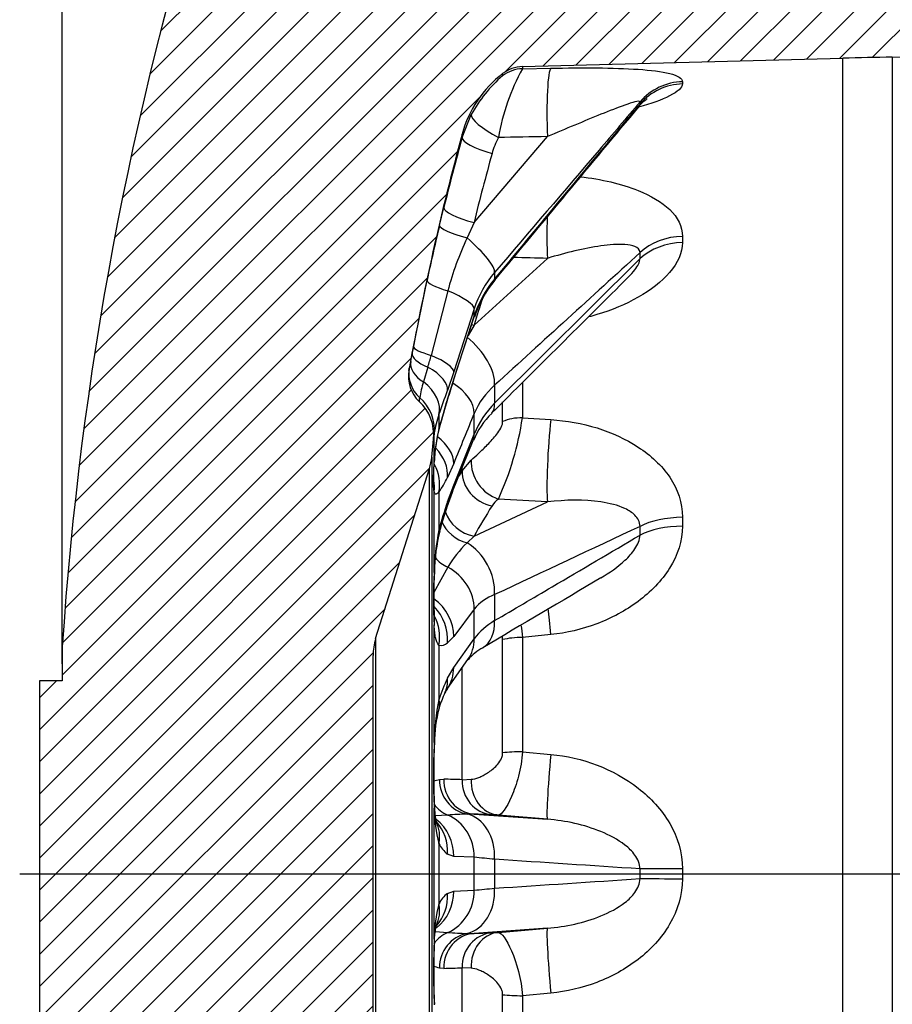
# Model space of a CAD drawing. Header units: millimetres. Extents: x 0 to 1188, y 0 to 840.
# Tile 2 of 7: x 262 to 339, y 517 to 604. Entities that reach past the tile are written whole.
import ezdxf
from ezdxf.enums import TextEntityAlignment as Align
from ezdxf.lldxf.tags import DXFTag

# ---------------------------------------------------------------- set-up
doc = ezdxf.new("R2010")
doc.units = ezdxf.units.MM
doc.header["$LTSCALE"] = 4
for name, color, linetype in [('CAP200H', 7, 'Continuous'), ('Default', 7, 'Continuous'), ('DV4_Default', 7, 'Continuous')]:
    doc.layers.add(name, color=color, linetype=linetype)
doc.styles.add('SEACAD_Times_New_Roman', font='times.ttf')
tags = doc.linetypes.add('CENTER2', pattern=[28.575000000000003, 19.05, -3.175, 3.175, -3.175]).pattern_tags.tags
tags[10:11] = [DXFTag(74, 4), DXFTag(75, 0), DXFTag(340, '0'), DXFTag(46, 0.0), DXFTag(50, 0.0), DXFTag(44, 0.0), DXFTag(45, 0.0)]
tags[8:9] = [DXFTag(74, 4), DXFTag(75, 0), DXFTag(340, '0'), DXFTag(46, 0.0), DXFTag(50, 0.0), DXFTag(44, 0.0), DXFTag(45, 0.0)]
tags[6:7] = [DXFTag(74, 4), DXFTag(75, 0), DXFTag(340, '0'), DXFTag(46, 0.0), DXFTag(50, 0.0), DXFTag(44, 0.0), DXFTag(45, 0.0)]
tags[4:5] = [DXFTag(74, 4), DXFTag(75, 0), DXFTag(340, '0'), DXFTag(46, 0.0), DXFTag(50, 0.0), DXFTag(44, 0.0), DXFTag(45, 0.0)]
doc.dimstyles.new('ANSImm', dxfattribs={"dimtxt": 12, "dimasz": 12, "dimexe": 6, "dimexo": 0, "dimgap": 3, "dimtad": 1, "dimdsep": 46, "dimtxsty": 'SEACAD_Times_New_Roman', "dimblk1": '_SE_FILLED', "dimblk2": '_SE_FILLED', "dimsah": 1, "dimcen": 6, "dimazin": 0, "dimtfac": 0.85, "dimtdec": 3, "dimtofl": 0, "dimtmove": 0, "dimatfit": 3, "dimfxl": 1, "dimarcsym": 0})

# ---------------------------------------------------------------- blocks, each defined once
blk = doc.blocks.new('SE6')
at = {"layer": 'CAP200H', "linetype": 'Continuous'}
h = blk.add_hatch(dxfattribs=at)
h.set_pattern_fill('LINE', scale=0.6299212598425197, angle=45, style=0)
h.set_pattern_definition([(45, (0, 0), (-1.414213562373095, 1.414213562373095), [])])
edge = h.paths.add_edge_path()
edge.add_line((293.2431102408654, 509.1119344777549), (293.2431102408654, 547.5705030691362))
edge.add_arc((298.2431102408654, 547.5705030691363), 5, 162.4744316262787, 180, ccw=False)
edge.add_line((293.4751969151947, 549.0761599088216), (298.2092680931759, 564.0673853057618))
edge.add_arc((293.4413547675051, 565.5730421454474), 5, 342.4744316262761, 354.2894068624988)
edge.add_line((298.416540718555, 565.0755235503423), (298.5739510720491, 566.6496270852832))
edge.add_arc((294.5938023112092, 567.0476419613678), 4, 354.2894068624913, 407.0650880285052)
edge.add_arc((299.3619720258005, 572.172537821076), 3, 169.7784598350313, 227.0650880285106, ccw=False)
edge.add_arc((542.4418261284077, 528.3412187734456), 250, 164.8804850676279, 169.7784598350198, ccw=False)
edge.add_arc((310.749702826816, 590.9412187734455), 10, 127.4332102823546, 164.8804850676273, ccw=False)
edge.add_arc((306.4948494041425, 596.4996558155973), 3, 91.49999999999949, 127.4332102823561, ccw=False)
edge.add_line((306.4163185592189, 599.498627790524), (334.6621824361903, 600.2382717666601))
edge.add_line((334.6621824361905, 600.2382717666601), (339.0244533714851, 600.3334568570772))
edge.add_line((339.0244533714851, 600.3334568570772), (369.4803409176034, 600.8650663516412))
edge.add_line((369.4803409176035, 600.8650663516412), (378.2065441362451, 600.9412187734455))
edge.add_line((378.2065441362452, 600.9412187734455), (423.8431102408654, 600.9412187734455))
edge.add_line((423.8431102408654, 600.9412187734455), (423.8431102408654, 628.3412187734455))
edge.add_line((423.8431102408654, 628.3412187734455), (292.8431102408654, 628.3412187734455))
edge.add_arc((292.8431102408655, 613.7538189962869), 14.58739977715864, 90.00000000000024, 162.586832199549)
edge.add_arc((565.1757011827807, 528.3412187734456), 300, 162.5868321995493, 176.1774462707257)
edge.add_line((265.8431102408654, 548.3412187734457), (265.8431102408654, 545.3412187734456))
edge.add_line((265.8431102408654, 545.3412187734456), (263.8431102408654, 545.3412187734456))
edge.add_line((263.8431102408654, 545.3412187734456), (263.8431102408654, 511.3412187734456))
edge.add_line((263.8431102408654, 511.3412187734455), (265.8431102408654, 511.3412187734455))
edge.add_line((265.8431102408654, 511.3412187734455), (265.8431102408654, 508.3412187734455))
edge.add_arc((565.1757011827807, 528.3412187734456), 300, 183.8225537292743, 197.4131678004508)
edge.add_arc((292.8431102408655, 442.9286185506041), 14.58739977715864, 197.4131678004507, 269.9999999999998)
edge.add_line((292.8431102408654, 428.3412187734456), (423.8431102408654, 428.3412187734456))
edge.add_line((423.8431102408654, 428.3412187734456), (423.8431102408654, 455.7412187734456))
edge.add_line((423.8431102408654, 455.7412187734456), (378.206544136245, 455.7412187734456))
edge.add_line((378.206544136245, 455.7412187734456), (369.4803409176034, 455.8173711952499))
edge.add_line((369.4803409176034, 455.8173711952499), (339.0244533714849, 456.3489806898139))
edge.add_line((339.024453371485, 456.3489806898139), (334.6621824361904, 456.4441657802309))
edge.add_line((334.6621824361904, 456.4441657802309), (306.4163185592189, 457.1838097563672))
edge.add_arc((306.4948494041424, 460.1827817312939), 3, 232.5667897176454, 268.5000000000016, ccw=False)
edge.add_arc((310.7497028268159, 465.7412187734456), 10, 195.1195149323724, 232.5667897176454, ccw=False)
edge.add_arc((542.4418261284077, 528.3412187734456), 250, 190.2215401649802, 195.119514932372, ccw=False)
edge.add_arc((299.3619720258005, 484.509899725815), 3, 132.9349119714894, 190.2215401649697, ccw=False)
edge.add_arc((294.5938023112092, 489.6347955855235), 4, 312.9349119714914, 365.7105931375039)
edge.add_line((298.5739510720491, 490.0328104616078), (298.4165407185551, 491.6069139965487))
edge.add_arc((293.4413547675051, 491.1093954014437), 5, 5.710593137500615, 17.52556837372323)
edge.add_line((298.2092680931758, 492.6150522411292), (293.4751969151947, 507.6062776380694))
edge.add_arc((298.2431102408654, 509.1119344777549), 5, 180, 197.525568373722, ccw=False)
at = {"layer": 'CAP200H', "color": 7, "linetype": 'Continuous'}
for p, q in [((339.0244533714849, 600.3334568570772), (369.4803409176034, 600.8650663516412)), ((306.4163185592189, 599.4986277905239), (334.6621824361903, 600.2382717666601)), ((334.6621824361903, 456.4441657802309), (334.6621824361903, 600.2382717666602)), ((339.0244533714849, 600.3334568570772), (339.0244533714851, 456.3489806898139)), ((306.4163185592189, 599.4986277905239), (306.4163185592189, 599.3107057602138)), ((306.4163185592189, 599.3107057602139), (308.9119716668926, 599.3577637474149)), ((304.6713407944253, 598.6955499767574), (304.6713407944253, 598.8818431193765)), ((320.5260024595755, 598.1704998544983), (320.5260024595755, 597.9764580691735)), ((316.7934589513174, 596.200363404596), (316.7934589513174, 596.3894560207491)), ((301.0958643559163, 593.2435273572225), (301.9020395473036, 595.2645147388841)), ((301.0958643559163, 593.2435273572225), (301.0958643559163, 593.5495521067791)), ((302.1458665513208, 585.7500717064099), (308.6125507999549, 593.3327007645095)), ((299.1074450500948, 585.5072368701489), (299.4886113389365, 587.079682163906)), ((302.1458665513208, 585.7500717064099), (301.5332490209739, 584.396102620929)), ((320.5260024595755, 584.5339961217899), (320.5260024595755, 583.9903031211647)), ((302.1458665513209, 576.7172902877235), (308.6125507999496, 582.5979372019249)), ((303.9650468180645, 569.823135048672), (316.7934589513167, 582.5709349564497)), ((316.7934589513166, 582.5709349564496), (316.7934589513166, 583.1007606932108)), ((303.9650468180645, 581.3411423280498), (303.9650468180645, 580.7746841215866)), ((296.810034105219, 574.7983740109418), (298.0082772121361, 580.6727804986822)), ((299.8300585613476, 579.7357667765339), (298.3791084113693, 574.0460904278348)), ((302.1606606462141, 578.1365291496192), (300.3535958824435, 572.5979627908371)), ((302.1606606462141, 577.4904047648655), (302.1606606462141, 578.1365291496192)), ((300.3466868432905, 571.8563417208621), (302.1532715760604, 577.4279852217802)), ((300.3535958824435, 571.9202047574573), (302.1606606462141, 577.4904047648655)), ((302.1458665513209, 576.7172902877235), (301.6250256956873, 575.7988351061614)), ((296.5635963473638, 573.5054692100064), (296.7024322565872, 574.2344275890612)), ((298.0816955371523, 573.0174222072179), (297.684943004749, 571.6980247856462)), ((296.4095851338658, 572.7049020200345), (296.4445067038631, 572.8852371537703)), ((300.3535958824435, 572.597962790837), (299.8013800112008, 570.9392659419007)), ((299.8013800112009, 570.1701201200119), (300.3535958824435, 571.9202047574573)), ((303.9650468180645, 571.4103156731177), (303.9650468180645, 569.8231350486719)), ((306.4163185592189, 571.6520689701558), (306.4163185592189, 568.5494233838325)), ((304.6713407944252, 568.2009030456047), (304.6713407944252, 569.9405855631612)), ((299.0585172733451, 568.815734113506), (299.0585172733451, 567.6288520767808)), ((302.1606606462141, 567.109681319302), (302.1606606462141, 568.9200816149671)), ((306.4163185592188, 568.5494233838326), (308.9119716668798, 568.384995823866)), ((298.6393880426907, 564.6399318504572), (298.6393880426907, 567.1889601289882)), ((300.3535958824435, 562.611094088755), (302.1606606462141, 567.109681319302)), ((298.416540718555, 565.0755235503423), (298.5739510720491, 566.6496270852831)), ((300.2540374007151, 562.0415956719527), (302.0605726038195, 566.5439943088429)), ((298.416540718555, 565.0755235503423), (298.416540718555, 491.6069139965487)), ((300.3535958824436, 564.5101298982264), (299.8013800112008, 563.2713460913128)), ((301.0958643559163, 563.8737291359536), (301.9020395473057, 564.8093129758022)), ((293.4751969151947, 549.0761599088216), (298.2092680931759, 564.067385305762)), ((298.2092680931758, 492.6150522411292), (298.2092680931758, 564.0673853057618)), ((301.0958643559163, 563.8737291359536), (301.0958643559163, 564.1474681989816)), ((299.8013800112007, 561.1162473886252), (300.3535958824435, 562.611094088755)), ((298.6393880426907, 554.9014982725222), (298.6393880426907, 562.043716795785)), ((299.0585172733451, 561.9861419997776), (299.0585172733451, 558.6605724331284)), ((302.1458665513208, 558.1030346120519), (308.6125507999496, 561.1169651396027)), ((320.5260024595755, 559.7678236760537), (320.5260024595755, 558.9821645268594)), ((316.7934589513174, 558.2006461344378), (316.7934589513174, 558.9662665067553)), ((302.1458665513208, 558.1030346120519), (301.5332490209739, 557.5103794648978)), ((299.8300585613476, 555.3663827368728), (298.5994515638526, 553.1493672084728)), ((303.9650468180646, 552.9491261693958), (303.9650468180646, 550.6555837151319)), ((302.1606606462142, 551.6664926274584), (300.3535958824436, 549.2586005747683)), ((302.1606606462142, 549.050388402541), (302.1606606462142, 551.6664926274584)), ((298.6393880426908, 539.902475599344), (298.6393880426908, 550.2232803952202)), ((293.4751969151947, 549.0761599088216), (293.4751969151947, 507.6062776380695)), ((300.3535958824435, 549.2586005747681), (299.8013800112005, 548.6850861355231)), ((300.3535958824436, 546.5144143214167), (302.1606606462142, 549.050388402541)), ((304.6713407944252, 539.0017238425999), (304.6713407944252, 548.9913366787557)), ((308.9119716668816, 549.4239905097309), (306.4163185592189, 549.1718947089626)), ((306.4163185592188, 549.1718947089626), (306.4163185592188, 539.0949358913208)), ((265.8431102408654, 548.3412187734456), (265.8431102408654, 545.3412187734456)), ((299.0585172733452, 548.4927602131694), (299.0585172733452, 543.6871729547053)), ((293.2431102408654, 509.1119344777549), (293.2431102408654, 547.5705030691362)), ((299.8020526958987, 544.6849553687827), (301.608404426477, 547.2262484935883)), ((299.8013800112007, 545.5708782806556), (300.3535958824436, 546.5144143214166)), ((301.0958643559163, 536.6314705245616), (301.0958643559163, 546.5179002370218)), ((263.8431102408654, 545.3412187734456), (263.8431102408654, 511.3412187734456)), ((265.8431102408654, 545.3412187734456), (263.8431102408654, 545.3412187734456)), ((306.4163185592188, 539.0949358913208), (308.9119716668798, 538.8637828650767)), ((299.1074450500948, 536.6557239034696), (299.4886113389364, 536.6827690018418)), ((301.0958643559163, 536.6314705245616), (301.9020395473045, 536.6765611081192)), ((298.6393880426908, 522.6136042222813), (298.6393880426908, 534.0688333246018)), ((299.8300585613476, 533.5192246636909), (298.7260749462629, 533.441582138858)), ((302.1458665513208, 533.5940863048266), (301.533249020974, 533.6064535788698)), ((302.1458665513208, 533.5940863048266), (308.6125507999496, 533.144354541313)), ((308.6125507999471, 533.1443545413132), (304.2981551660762, 533.514714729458)), ((299.0585172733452, 531.0081185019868), (299.0585172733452, 525.6743190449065)), ((300.3535958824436, 529.8641272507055), (299.8013800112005, 530.0694737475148)), ((302.1606606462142, 529.7930470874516), (300.3535958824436, 529.8641272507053)), ((302.1606606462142, 526.8893904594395), (302.1606606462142, 529.7930470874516)), ((303.9650468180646, 529.6140388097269), (303.9650468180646, 527.0683987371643)), ((316.7934589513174, 527.9163315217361), (316.7934589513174, 528.7661060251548)), ((320.5260024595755, 528.7772267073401), (320.5260024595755, 527.9052108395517)), ((299.8013800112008, 526.6129637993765), (300.3535958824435, 526.8183102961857)), ((300.3535958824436, 526.8183102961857), (302.1606606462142, 526.8893904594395)), ((308.6125507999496, 523.5380830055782), (302.1458665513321, 523.0883512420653)), ((304.2981551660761, 523.1677228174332), (308.6125507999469, 523.538083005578)), ((298.7254235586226, 523.2409012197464), (299.8300585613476, 523.1632128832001)), ((301.533249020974, 523.0759839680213), (302.1458665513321, 523.0883512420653)), ((299.4886113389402, 519.9996685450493), (299.1074450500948, 520.0267136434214)), ((301.9020395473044, 520.0058764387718), (301.0958643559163, 520.0509670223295)), ((301.0958643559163, 510.1598978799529), (301.0958643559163, 520.0509670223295)), ((304.6713407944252, 507.691100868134), (304.6713407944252, 517.6807137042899)), ((308.9119716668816, 517.8186546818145), (306.4163185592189, 517.5875016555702)), ((306.4163185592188, 517.5875016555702), (306.4163185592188, 507.5105428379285))]:
    blk.add_line(p, q, dxfattribs=at)
for centre, radius, start, end in [((565.1757011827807, 528.3412187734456), 300, 162.5868321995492, 176.1774462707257), ((347.7506565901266, 100.4096092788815), 500, 91, 91.49999999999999), ((323.4664579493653, 589.9520643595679), 19.44971521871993, 151.2380818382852, 170.2416209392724), ((306.4948494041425, 596.4996558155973), 2.999999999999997, 91.49999999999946, 127.4332102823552), ((310.749702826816, 590.9412187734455), 10.00000000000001, 127.4332102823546, 164.8804850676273), ((312.6546629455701, 589.4188338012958), 12.23890908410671, 130.7145069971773, 151.4692148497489), ((9999.83272055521, -7465.340121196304), 12599.54479495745, 140.2223411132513, 140.3127877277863), ((542.4418261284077, 528.3412187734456), 250, 164.880485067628, 169.7784598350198), ((310.2346376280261, 590.0531608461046), 6.741890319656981, 151.7071840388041, 164.6313816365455), ((538.9308375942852, 528.4385185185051), 246.51997530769, 166.6147575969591, 167.7670693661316), ((328.3966011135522, 571.9370865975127), 29.61193620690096, 155.1184924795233, 164.7303117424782), ((10695.6887531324, -10818.9770407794), 15418.45795526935, 132.310451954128, 132.3749481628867), ((311.1210926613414, 575.2015720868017), 9.428855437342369, 139.371868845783, 161.8639786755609), ((311.675373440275, 574.400818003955), 10.00376458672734, 140.420612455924, 162.0105174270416), ((8228.443286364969, -7377.02072116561), 11222.29086515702, 134.8364392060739, 134.9234175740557), ((311.3800749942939, 574.4545763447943), 9.665358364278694, 140.0340189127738, 162.1339505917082), ((173.7503760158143, 609.5219439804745), 129.5795397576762, 343.6374020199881, 344.1108756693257), ((103.8661757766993, 610.1834058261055), 196.1569956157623, 349.0387843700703, 349.2232582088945), ((299.3619720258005, 572.172537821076), 3.000000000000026, 169.7784598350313, 227.0650880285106), ((305.5617873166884, 569.1599304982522), 8.275663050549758, 162.1399058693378, 172.0214990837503), ((377.4038830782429, 546.6610343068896), 81.07172877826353, 161.8949980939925, 163.1452695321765), ((308.4575612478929, 566.2562746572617), 6.837164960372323, 131.0770004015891, 157.0699553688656), ((182.7263762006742, 610.7032292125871), 123.6435574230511, 340.197668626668, 341.2401907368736), ((53.57995948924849, 605.1614323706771), 246.2650313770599, 351.7857174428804, 351.8638593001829), ((294.5938023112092, 567.0476419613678), 4.000000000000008, 354.2894068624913, 47.06508802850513), ((390.5194680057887, 542.2722241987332), 94.91082175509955, 162.9061346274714, 164.5045017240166), ((377.6274197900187, 546.1748645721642), 81.42804207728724, 162.8633604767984, 164.6493777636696), ((309.8268680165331, 563.9684896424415), 8.284794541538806, 135.0350910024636, 157.7188699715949), ((305.7394005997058, 566.2270616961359), 7.164874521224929, 158.8199171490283, 172.2846335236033), ((308.6631298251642, 563.8165747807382), 7.114693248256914, 134.0526641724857, 157.5525477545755), ((312.5510784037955, 564.1574374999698), 13.91223153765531, 165.1138978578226, 177.4352861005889), ((279.8514698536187, 572.4949239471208), 26.8562499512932, 335.5439613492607, 351.5519958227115), ((313.6935424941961, 564.0527701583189), 15.06560072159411, 166.2687880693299, 177.7664077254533), ((293.4413547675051, 565.5730421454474), 4.999999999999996, 342.4744316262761, 354.2894068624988), ((291.7116169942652, 567.0900284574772), 8.945758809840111, 325.2123186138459, 334.7308695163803), ((318.1136215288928, 554.7487119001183), 19.29018597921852, 157.8026561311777, 161.9021854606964), ((335.7749789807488, 548.8937264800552), 37.99328677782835, 161.2341068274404, 165.1038606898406), ((305.7392364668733, 559.4643825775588), 2.394407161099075, 127.002729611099, 146.88091084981), ((328.930632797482, 550.777318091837), 30.80885613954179, 161.1290750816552, 165.4161846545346), ((319.2640339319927, 554.5047947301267), 20.62846072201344, 168.3777418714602, 178.898083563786), ((315.1688061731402, 554.633009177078), 16.51676768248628, 166.3442603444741, 178.732991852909), ((3916.000859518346, -7131.149030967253), 8490.710641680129, 115.081020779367, 115.1766372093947), ((309.1264573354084, 549.7298312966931), 10.87169454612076, 134.3018458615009, 148.7709138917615), ((338.5281158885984, 552.5623893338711), 39.95725265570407, 176.643970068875, 183.356029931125), ((337.0569473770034, 552.8010458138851), 38.4635696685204, 176.7226718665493, 183.0151413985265), ((5665.590812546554, -8509.00713304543), 10525.79763680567, 120.5632168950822, 120.6291689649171), ((305.562404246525, 548.7914859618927), 4.453933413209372, 111.0166800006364, 139.7969497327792), ((307.0981723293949, 545.3169193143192), 6.190138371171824, 120.4075819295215, 142.9054753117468), ((298.2431102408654, 547.5705030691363), 4.999999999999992, 162.4744316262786, 180), ((299.2398592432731, 549.3231472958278), 0.8499574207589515, 257.6810113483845, 311.3491408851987), ((305.1875939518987, 544.0626480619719), 4.761166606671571, 118.1407026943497, 138.5897488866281), ((312.1285293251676, 539.6211816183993), 13.68785960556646, 154.2357271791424, 162.7194394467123), ((308.3930481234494, 540.1366396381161), 9.742441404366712, 154.7234045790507, 163.2504679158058), ((302.1661553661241, 543.1134627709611), 2.839383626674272, 146.5399326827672, 155.5627829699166), ((317.6513355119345, 539.7125895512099), 19.01289571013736, 167.9335067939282, 179.4277647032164), ((311.2839050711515, 539.7661977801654), 12.62720537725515, 165.4219022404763, 179.6154148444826), ((362.9365490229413, 536.9856544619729), 64.36328732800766, 177.4025752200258, 182.5974247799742), ((359.4952309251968, 537.0739605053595), 60.90138848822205, 177.3864653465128, 182.5794525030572), ((292.3675252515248, 561.599388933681), 25.83820705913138, 283.9465875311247, 285.1205580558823), ((309.9267727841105, 534.0554542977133), 11.28739267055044, 179.9320868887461, 195.662894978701), ((304.9777276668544, 534.3485065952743), 6.322011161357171, 180.1365215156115, 193.7576058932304), ((304.3784956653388, 461.3800566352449), 72.2824172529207, 92.25591171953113, 93.60777284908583), ((302.7913116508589, 509.4388643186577), 24.12295898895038, 86.41868072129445, 87.76079634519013), ((301.456923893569, 532.142985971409), 2.653352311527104, 205.3223699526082, 231.3952608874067), ((285.4026976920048, 351.6908736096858), 178.888830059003, 84.04399860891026, 84.62475967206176), ((-219.2450404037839, -7483.518993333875), 8030.19612376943, 86.1724971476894, 86.26422813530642), ((-179.9427410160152, 7945.59522682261), 7434.292639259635, 273.7320954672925, 273.8311792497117), ((283.2734662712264, 726.4540112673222), 200.4563892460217, 275.4064832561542, 275.9247584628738), ((301.4603567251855, 524.5367347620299), 2.657617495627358, 128.6260289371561, 154.6563402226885), ((309.9256775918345, 522.6271332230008), 11.28629765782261, 164.3363370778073, 180.0686810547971), ((363.8395091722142, 519.6967830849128), 65.26533261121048, 177.4384988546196, 182.5615011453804), ((304.3784956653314, 595.3023809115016), 72.28241725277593, 266.3922271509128, 267.7440882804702), ((302.7913116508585, 547.2435732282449), 24.12295898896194, 272.2392036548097, 273.5813192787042), ((359.5429686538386, 519.60593723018), 60.94906188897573, 177.4209272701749, 182.6093024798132), ((292.3675252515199, 495.0830486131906), 25.83820705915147, 74.8794419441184, 76.05232509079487)]:
    blk.add_arc(centre, radius, start, end, dxfattribs=at)
for centre, major_axis, ratio, start_param, end_param in [((306.4948494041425, 596.3196538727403), (-2.999999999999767, -1.477564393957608e-10), 0.9973590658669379, 4.738568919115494, 5.365721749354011), ((309.0428564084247, 594.3739489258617), (0.09604381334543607, -4.99907747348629), 0.09203015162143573, 3.218006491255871, 4.920444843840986), ((320.6568872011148, 593.2908414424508), (-5.000000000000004, 8.6103516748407e-13), 0.9762662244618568, 4.738568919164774, 5.595450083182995), ((320.6568872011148, 593.1103592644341), (-4.999999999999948, -1.025507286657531e-11), 0.9735533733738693, 4.738568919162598, 5.595450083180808), ((304.5563385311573, 593.8734161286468), (2.642085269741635, -1.42105081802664), 0.2242287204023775, 3.189425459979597, 4.735241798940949), ((541.2884014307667, 525.5501695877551), (-230.7154989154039, 95.34534592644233), 0.9742820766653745, 0.1202437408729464, 0.1464221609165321), ((303.9920158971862, 592.4646996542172), (-2.892511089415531, 0.7958514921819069), 0.223704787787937, 0.02589950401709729, 1.543060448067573), ((677.7043247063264, 522.492483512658), (-878.5296011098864, 15.96562622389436), 0.08047174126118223, -1.135751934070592, -1.130333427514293), ((541.0440577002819, 524.9589136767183), (-227.9469101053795, 94.20120467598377), 0.9742820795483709, 0.1202437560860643, 0.1464221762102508), ((302.4040499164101, 586.3748206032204), (-2.912830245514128, 0.7179275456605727), 0.2229206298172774, 0.01990455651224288, 1.537065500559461), ((309.042856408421, 585.6496951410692), (0.1139617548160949, 4.99870110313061), 0.09121530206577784, 1.444362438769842, 2.22957880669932), ((302.0274576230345, 584.8212446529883), (-2.918236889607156, 0.6956245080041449), 0.1774958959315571, 0.01837048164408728, 1.443062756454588), ((300.8743042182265, 583.8292465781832), (3.044156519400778, -2.594823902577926), 0.2148354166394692, 0.1300451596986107, 1.537350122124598), ((320.6568872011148, 580.6072542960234), (-5.000000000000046, 1.449011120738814e-14), 0.7856175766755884, 4.738568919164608, 5.595450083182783), ((320.6568872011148, 580.1015544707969), (-5.000000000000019, 2.054524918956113e-12), 0.7780163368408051, 4.738568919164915, 5.595450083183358), ((677.7083918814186, 511.1962523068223), (-878.530987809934, 46.68835262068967), 0.06487859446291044, -1.133764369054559, -1.129983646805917), ((300.8743042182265, 583.2361957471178), (-3.07718761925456, 2.555565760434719), 0.1289323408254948, 3.144355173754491, 3.29933561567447), ((300.9414797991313, 580.0448017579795), (-2.93170833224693, 0.6364638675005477), 0.1906341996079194, 0.01505380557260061, 1.223681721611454), ((298.3481635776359, 579.3237201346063), (3.802594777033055, -1.241077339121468), 0.2247076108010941, 0.06044794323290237, 1.244825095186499), ((541.0440579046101, 518.4281390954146), (-244.2289112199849, 34.43689615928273), 0.787441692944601, -0.1387203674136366, -0.1257720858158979), ((298.3481635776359, 578.6621912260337), (-3.804852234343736, 1.234139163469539), 0.1994680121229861, 3.141983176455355, 3.218962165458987), ((302.4040499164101, 578.5483450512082), (2.866638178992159, -0.8845256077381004), 0.6115203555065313, 4.738752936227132, 4.810267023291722), ((300.8743042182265, 573.4322129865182), (2.691933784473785, -2.958630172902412), 0.5160523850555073, 0.4648639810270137, 1.872168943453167), ((299.7576156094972, 574.2408881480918), (-2.946754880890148, 0.5627038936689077), 0.1669269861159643, 0.010544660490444, 1.116124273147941), ((299.6513049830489, 573.6837090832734), (-2.946925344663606, 0.5618104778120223), 0.358683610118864, 0.0104647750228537, 1.07883560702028), ((296.5410988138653, 573.7863601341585), (3.802680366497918, -1.240815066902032), 0.22470648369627, 0.05886310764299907, 1.140992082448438), ((299.5141351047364, 572.9634982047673), (-2.947124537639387, 0.560764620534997), 0.6186299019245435, 0.01029204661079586, 1.02378612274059), ((295.9888829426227, 572.1290397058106), (3.786627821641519, -1.288972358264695), 0.4182499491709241, 0.06115181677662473, 1.133242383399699), ((299.3964745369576, 572.3507089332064), (-2.945262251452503, 0.5704649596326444), 0.943295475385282, 0.01291824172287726, 1.00633442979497), ((295.2460202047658, 570.0107268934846), (3.761575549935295, -1.360348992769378), 0.6690309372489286, 0.06462259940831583, 1.126381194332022), ((298.3481635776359, 569.8875393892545), (3.700792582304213, -1.517937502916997), 0.6043771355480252, 0.2302359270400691, 1.285052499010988), ((296.5410988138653, 573.0904027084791), (-3.804935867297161, 1.23388129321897), 0.1994781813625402, 3.139948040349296, 3.220517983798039), ((294.6592392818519, 567.5857998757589), (3.971236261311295, -0.4788345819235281), 0.9376853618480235, 0.02198998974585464, 0.9392474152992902), ((295.9888829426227, 571.3384114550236), (-3.824810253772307, 1.170823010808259), 0.003742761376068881, 3.062467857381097, 3.143188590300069), ((300.8743042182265, 571.7705214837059), (-2.823563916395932, 2.833281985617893), 0.4471634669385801, 3.14765101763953, 3.614439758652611), ((295.2460202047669, 568.7888026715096), (-3.857073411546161, 1.059709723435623), 0.2995202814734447, 3.050933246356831, 3.143221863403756), ((306.4948494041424, 566.8548243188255), (-2.999999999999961, -7.596043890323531e-14), 0.5650599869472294, 4.7385689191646, 5.365721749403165), ((309.0428564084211, 565.5747947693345), (-0.3009204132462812, -4.990936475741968), 0.0723341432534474, 4.118671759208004, 5.821110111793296), ((296.5410988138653, 565.481349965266), (3.700919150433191, -1.517628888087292), 0.6043852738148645, 0.228616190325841, 1.133190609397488), ((298.3481635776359, 568.0339765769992), (-3.712142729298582, 1.489965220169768), 0.5841365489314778, 3.141323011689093, 3.384651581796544), ((295.9888829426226, 564.2469529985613), (3.587145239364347, -1.76985565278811), 0.7499176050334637, 0.2741099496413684, 1.105399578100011), ((294.6592392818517, 565.0107326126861), (-3.993297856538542, 0.2314567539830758), 0.6951411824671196, 3.0912681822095, 3.141310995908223), ((295.2460202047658, 562.97949398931), (3.208201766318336, -2.389025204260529), 0.9060318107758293, 0.4207688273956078, 1.082268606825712), ((304.5563385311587, 564.05127028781), (1.844292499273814, -2.366132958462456), 0.8108264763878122, 3.874526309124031, 5.420342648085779), ((541.2884014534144, 516.3920794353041), (-248.4855260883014, 23.98582396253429), 0.4446388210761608, -0.2196350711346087, -0.2142950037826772), ((303.9920158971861, 563.4473390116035), (2.539330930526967, -1.597434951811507), 0.8741923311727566, 3.608811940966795, 5.125972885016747), ((294.6592392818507, 562.3879965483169), (-3.670409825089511, -1.589997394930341), 0.9945094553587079, 2.644213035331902, 2.885827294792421), ((296.5410988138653, 563.5313205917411), (-3.712259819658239, 1.489673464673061), 0.5841537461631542, 3.139021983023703, 3.386175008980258), ((295.9888829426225, 562.0316618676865), (-3.788105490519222, 1.28462321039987), 0.4115057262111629, 3.138406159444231, 3.360517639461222), ((541.0440576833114, 513.8607716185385), (-245.5036982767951, 23.69799375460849), 0.4446388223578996, -0.2196350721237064, -0.1934566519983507), ((677.704319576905, 503.2972029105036), (-878.5270191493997, 68.00265313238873), 0.03651889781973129, -1.134387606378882, -1.12896909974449), ((302.4040499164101, 560.7777323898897), (2.616419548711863, -1.467769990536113), 0.879000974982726, 3.896214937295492, 5.08188684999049), ((302.0274576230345, 560.0648978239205), (2.685281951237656, -1.337632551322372), 0.859114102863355, 3.917949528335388, 4.946741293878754), ((320.6568872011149, 557.5717378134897), (-5.000000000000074, 1.046957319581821e-13), 0.4393677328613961, 4.738568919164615, 5.595450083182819), ((295.2460202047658, 559.5557384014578), (-3.867864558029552, 1.019619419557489), 0.1293140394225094, 3.13852272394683, 3.34843427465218), ((320.6568872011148, 556.8409803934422), (-4.999999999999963, -1.258796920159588e-12), 0.4283836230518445, 4.738568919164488, 5.595450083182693), ((300.8743042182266, 554.104354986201), (1.690577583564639, -3.625182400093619), 0.7150588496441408, 0.9418216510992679, 2.349126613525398), ((300.9414797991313, 557.7242195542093), (-2.721575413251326, 1.262151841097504), 0.8688809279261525, 1.090296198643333, 1.565366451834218), ((294.6592392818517, 555.1728184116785), (-3.996156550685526, 0.175307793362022), 0.3149157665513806, 3.064812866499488, 3.142254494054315), ((298.3481635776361, 552.2226003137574), (3.196461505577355, -2.404710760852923), 0.8643423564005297, 0.5637894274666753, 1.748166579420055), ((296.5410988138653, 549.8202813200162), (3.196745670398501, -2.404332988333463), 0.864358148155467, 0.5621179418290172, 1.571642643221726), ((295.9888829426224, 549.2532952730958), (2.325325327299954, -3.25466774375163), 0.9330548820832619, 0.8370397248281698, 1.721987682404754), ((309.0428564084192, 547.9444390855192), (0.4698956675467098, -4.977870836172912), 0.001830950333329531, -4.410776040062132, -3.848457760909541), ((294.659239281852, 550.4468113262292), (-3.987165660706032, -0.3201718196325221), 0.8543587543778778, 2.982500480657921, 3.144646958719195), ((295.2460202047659, 549.0877258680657), (1.305720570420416, 3.780885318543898), 0.9635819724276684, 4.883761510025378, 5.548416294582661), ((300.8743042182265, 551.7031411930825), (-2.036794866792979, 3.442595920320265), 0.6768283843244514, 3.151374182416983, 4.045117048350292), ((298.3481635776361, 549.5441244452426), (-3.259937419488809, 2.317931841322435), 0.8531096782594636, 3.141546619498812, 3.699604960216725), ((306.4948494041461, 548.2939732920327), (-2.999999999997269, -7.386248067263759e-13), 0.2927407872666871, 4.73856891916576, 5.365721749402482), ((296.5410988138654, 547.0024072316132), (-3.260177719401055, 2.317593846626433), 0.853130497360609, 3.139283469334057, 3.701085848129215), ((295.9888829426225, 546.0521068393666), (-3.593991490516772, 1.755911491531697), 0.7452504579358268, 3.142192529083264, 3.571048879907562), ((295.2460202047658, 544.1402556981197), (-3.817472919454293, 1.194529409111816), 0.5325361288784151, 3.140594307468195, 3.479477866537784), ((294.6592392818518, 540.0205768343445), (-3.996480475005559, 0.1677611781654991), 0.127682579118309, 3.13841589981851, 3.237546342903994), ((306.4948494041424, 538.6417139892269), (-2.999999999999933, -1.004094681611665e-14), 0.1511257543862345, 4.738568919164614, 5.365721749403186), ((309.0428564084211, 538.1253280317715), (-0.4276602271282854, -4.981677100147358), 0.03912632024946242, 4.566966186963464, 6.269404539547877), ((302.0274576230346, 536.5559498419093), (0.5176409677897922, -2.955003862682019), 0.9727949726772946, 4.51031080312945, 5.935003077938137), ((302.4040499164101, 536.5826703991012), (-0.08629120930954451, -2.99875871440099), 0.9723846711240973, 4.70698952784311, 6.224150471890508), ((541.2884014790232, 514.9898011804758), (-248.7141169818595, 21.48637805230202), 0.01376977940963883, -0.2613392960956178, -0.2351608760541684), ((303.9920158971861, 536.5319875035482), (-0.1041902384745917, -2.998190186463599), 0.9659532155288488, 4.712775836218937, 6.229936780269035), ((304.5563385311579, 536.5032988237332), (-0.1792022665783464, -2.994642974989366), 0.8866465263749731, 4.70758870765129, 6.253405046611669), ((300.9414797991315, 536.2878976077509), (0.3943090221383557, -2.973973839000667), 0.977682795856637, 5.226720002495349, 5.759917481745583), ((294.659239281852, 534.1273423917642), (-3.995074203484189, -0.1984492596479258), 0.5449918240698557, 3.023933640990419, 3.14462588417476), ((296.5410988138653, 529.905020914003), (0.1710613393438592, 3.996340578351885), 0.953134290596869, 4.742940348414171, 5.688876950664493), ((298.3481635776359, 529.8276607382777), (0.1711017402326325, 3.996338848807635), 0.9531139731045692, 4.744519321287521, 5.928896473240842), ((300.8743042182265, 529.673791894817), (0.2774800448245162, 3.990363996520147), 0.7724391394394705, 4.751097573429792, 6.158402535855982), ((541.0440577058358, 512.1614342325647), (-245.7295460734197, 21.22854138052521), 0.0137697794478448, -0.2613392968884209, -0.2351608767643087), ((295.246020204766, 531.0868575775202), (-3.564988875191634, -1.81407120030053), 0.8302829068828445, 2.56907916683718, 3.143933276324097), ((295.9888829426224, 530.1177443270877), (-2.378106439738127, -3.216303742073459), 0.9313891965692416, 2.161510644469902, 2.973973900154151), ((320.6568872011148, 528.7467585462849), (-4.999999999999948, 8.176485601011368e-14), 0.006095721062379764, -1.544616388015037, -0.6877352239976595), ((320.6568872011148, 527.935679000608), (-4.999999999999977, -1.14837092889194e-12), 0.006095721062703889, 0.6877352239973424, 1.544616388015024), ((300.8743042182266, 527.0086456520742), (0.277480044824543, -3.990363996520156), 0.7724391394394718, 0.1247827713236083, 1.532087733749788), ((296.5410988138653, 526.777416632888), (0.1710613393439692, -3.9963405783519), 0.9531342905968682, 0.594397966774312, 1.540244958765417), ((295.9888829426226, 526.5646932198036), (-2.378106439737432, 3.216303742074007), 0.9313891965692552, 3.309041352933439, 4.121674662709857), ((298.3481635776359, 526.8547768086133), (0.1711017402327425, -3.996338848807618), 0.9531139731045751, 0.3542888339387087, 1.538665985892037), ((295.2460202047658, 525.5955799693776), (-3.564988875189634, 1.814071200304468), 0.830282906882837, 3.134853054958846, 3.71410614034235), ((309.0428564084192, 518.5571095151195), (-0.4276602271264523, 4.981677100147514), 0.03912632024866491, 0.01378076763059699, 1.716219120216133), ((300.9414797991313, 520.3945399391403), (-0.3943090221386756, -2.973973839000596), 0.977682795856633, 3.664860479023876, 4.197502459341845), ((294.6592392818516, 522.5550951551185), (-3.995074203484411, 0.1984492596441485), 0.5449918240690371, 3.138254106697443, 3.259251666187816), ((302.0274576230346, 520.1264877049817), (-0.5176409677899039, -2.955003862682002), 0.9727949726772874, 3.489774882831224, 4.914467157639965), ((302.4040499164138, 520.0997671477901), (0.08629120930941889, -2.998758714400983), 0.9723846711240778, 3.20062748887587, 4.71778843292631), ((303.9920158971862, 520.150450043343), (-0.1041902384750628, 2.998190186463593), 0.9659532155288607, 0.05324852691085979, 1.570409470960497), ((304.5563385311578, 520.179138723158), (0.1792022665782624, -2.994642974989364), 0.8866465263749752, 3.171372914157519, 4.717189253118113), ((541.0440523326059, 544.5210028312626), (-245.7295406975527, -21.22854089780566), 0.01376977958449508, 0.2351608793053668, 0.2613392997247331), ((541.2883964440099, 541.6926359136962), (-248.7141119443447, -21.48637759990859), 0.01376977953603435, 0.2351608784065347, 0.2613392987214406), ((306.4948494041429, 518.0407235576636), (-2.999999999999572, -3.032092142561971e-13), 0.1511257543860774, 0.9174635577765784, 1.544616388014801)]:
    blk.add_ellipse(centre, major_axis=major_axis, ratio=ratio, start_param=start_param, end_param=end_param, dxfattribs=at)
for points, knots in [([(308.9119716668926, 599.3577637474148), (311.7157325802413, 599.4101707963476), (314.4164490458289, 599.4115230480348), (317.7266791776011, 599.1906160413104), (318.6943302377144, 599.0769197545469), (320.1020137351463, 598.7215752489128), (320.5260024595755, 598.4776904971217), (320.5260024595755, 598.1704998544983)], [0, 0, 0, 0, 0.5, 0.5, 0.75, 0.75, 1, 1, 1, 1]), ([(320.5260024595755, 597.9764580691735), (320.5260024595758, 597.652622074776), (320.1040413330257, 597.2844700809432), (318.6916751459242, 596.562780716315), (317.7360562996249, 596.2188470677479), (316.6510573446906, 595.9149246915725)], [0, 0, 0, 0, 0.25, 0.25, 0.4969869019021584, 0.4969869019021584, 0.4969869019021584, 0.4969869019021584]), ([(316.7934589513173, 596.389456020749), (315.5857717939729, 594.9737361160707), (314.378163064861, 593.5578964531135), (313.1706484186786, 592.1419128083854), (310.1013901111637, 588.5427684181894), (307.0327197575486, 584.942724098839), (303.9650468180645, 581.3411423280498)], [0, 0, 0, 0, 0.2823424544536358, 0.2823424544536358, 0.2823424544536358, 1, 1, 1, 1]), ([(316.7934589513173, 596.389456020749), (316.7759259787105, 596.4670583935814), (316.5842369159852, 596.4486845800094), (316.0862072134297, 596.3285856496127), (315.7829494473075, 596.2301040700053), (314.805474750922, 595.8863440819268), (314.0819978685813, 595.5995595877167), (311.8339482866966, 594.688252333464), (310.2437953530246, 594.0149741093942), (308.612550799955, 593.3327007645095)], [0, 0, 0, 0, 0.1250000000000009, 0.1250000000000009, 0.2500000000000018, 0.2500000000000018, 0.5000000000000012, 0.5000000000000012, 1, 1, 1, 1]), ([(316.640897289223, 595.9656854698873), (316.7284124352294, 596.0674893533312), (316.8794494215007, 596.2424976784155), (317.1132226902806, 596.450170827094), (317.2950094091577, 596.5868783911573), (317.3970384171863, 596.6514385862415), (317.4286312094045, 596.6682453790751), (317.4249301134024, 596.6663730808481), (317.4245776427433, 596.6661932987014)], [0, 0, 0, 0, 0.03434575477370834, 0.0706403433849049, 0.1044162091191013, 0.1373117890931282, 0.1644626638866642, 0.1665410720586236, 0.1665410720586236, 0.1665410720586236, 0.1665410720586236]), ([(303.9650468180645, 580.7746841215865), (305.6548240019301, 582.8075391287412), (307.344908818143, 584.8402901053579), (309.0352219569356, 586.8729617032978), (311.6208285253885, 589.9822607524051), (314.2069669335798, 593.0913753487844), (316.7934589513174, 596.200363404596)], [0, 0, 0, 0, 0.3953098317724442, 0.3953098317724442, 0.3953098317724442, 1, 1, 1, 1]), ([(311.519651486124, 589.7925074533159), (313.3688155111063, 589.5769964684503), (315.1118741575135, 589.1774769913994), (317.7266791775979, 588.1337182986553), (318.6943302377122, 587.5802699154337), (320.1020137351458, 586.2193786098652), (320.5260024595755, 585.4115840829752), (320.5260024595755, 584.5339961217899)], [0.1575627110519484, 0.1575627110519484, 0.1575627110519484, 0.1575627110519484, 0.4999999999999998, 0.4999999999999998, 0.7499999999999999, 0.7499999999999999, 1, 1, 1, 1]), ([(316.7934589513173, 583.1007606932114), (316.7759259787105, 583.3652125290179), (316.5842369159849, 583.5354899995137), (316.0862072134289, 583.7478313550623), (315.7829494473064, 583.7962160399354), (314.8054747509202, 583.8605100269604), (314.0819978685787, 583.7953688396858), (311.8339482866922, 583.4738712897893), (310.2437953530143, 583.086849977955), (308.6125507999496, 582.5979372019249)], [0, 0, 0, 0, 0.1249999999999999, 0.1249999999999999, 0.2499999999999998, 0.2499999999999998, 0.5000000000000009, 0.5000000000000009, 1, 1, 1, 1]), ([(320.5260024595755, 583.9903031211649), (320.5260024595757, 583.0997826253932), (320.1040413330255, 582.1922438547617), (318.6831123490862, 580.5263888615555), (317.7127025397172, 579.7866745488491), (315.5098788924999, 578.5353020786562), (314.2840474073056, 578.0250582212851), (312.7436023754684, 577.5640107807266), (312.5097471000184, 577.4985001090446), (312.2744288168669, 577.4370917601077)], [0, 0, 0, 0, 0.25, 0.25, 0.5, 0.5, 0.75, 0.75, 0.7944180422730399, 0.7944180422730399, 0.7944180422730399, 0.7944180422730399]), ([(315.7711128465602, 580.9611817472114), (315.9776010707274, 581.1661128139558), (316.1701704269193, 581.3782057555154), (316.5813085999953, 581.9167940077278), (316.7758467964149, 582.2674155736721), (316.7934589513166, 582.5709349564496)], [0.7912789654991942, 0.7912789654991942, 0.7912789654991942, 0.7912789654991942, 0.8750000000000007, 0.8750000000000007, 1, 1, 1, 1]), ([(301.9020395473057, 564.8093129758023), (302.1011053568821, 564.9786603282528), (302.3226586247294, 565.182210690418), (302.6881492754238, 565.5290286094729), (302.8153850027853, 565.6516874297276), (303.075168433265, 565.9067862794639), (303.2083553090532, 566.0397833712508), (303.4801637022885, 566.31898067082), (303.6186373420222, 566.4649837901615), (303.8917890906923, 566.7682831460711), (304.0276634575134, 566.9263597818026), (304.2882731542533, 567.2651256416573), (304.410455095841, 567.441188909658), (304.5567341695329, 567.7259196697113), (304.5975272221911, 567.8215574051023), (304.6555439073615, 568.0156289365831), (304.6713407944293, 568.1113102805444), (304.6713407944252, 568.2009030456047)], [0, 0, 0, 0, 0.2499999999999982, 0.2499999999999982, 0.3749999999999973, 0.3749999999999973, 0.4999999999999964, 0.4999999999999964, 0.6249999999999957, 0.6249999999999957, 0.7499999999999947, 0.7499999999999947, 0.8749999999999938, 0.8749999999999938, 0.9374999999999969, 0.9374999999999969, 1, 1, 1, 1]), ([(308.9119716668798, 568.384995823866), (311.7157325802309, 568.2000732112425), (314.4164490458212, 567.394272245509), (317.7266791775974, 565.2341827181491), (318.6943302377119, 564.3505994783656), (320.1020137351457, 562.2537025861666), (320.5260024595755, 561.0419918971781), (320.5260024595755, 559.7678236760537)], [0, 0, 0, 0, 0.5000000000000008, 0.5000000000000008, 0.7500000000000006, 0.7500000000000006, 1, 1, 1, 1]), ([(298.6393880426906, 567.1889601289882), (298.6178153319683, 567.0096800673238), (298.6015501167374, 566.8758805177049), (298.585100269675, 566.7408542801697), (298.5809476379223, 566.7068570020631), (298.5753723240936, 566.6612377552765), (298.5739510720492, 566.6496270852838), (298.5739510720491, 566.6496270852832)], [0, 0, 0, 0, 0.5, 0.5, 0.75, 0.75, 1, 1, 1, 1]), ([(298.6393880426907, 562.043716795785), (298.6178235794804, 562.0911074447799), (298.6015589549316, 562.1832380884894), (298.5851065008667, 562.3861047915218), (298.5809524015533, 562.4645702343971), (298.5753742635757, 562.6435454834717), (298.5739523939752, 562.7445964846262), (298.5739484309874, 563.0780435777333), (298.579541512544, 563.3385050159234), (298.6014165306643, 563.9332627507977), (298.6178232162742, 564.2696069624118), (298.6393880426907, 564.6399318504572)], [0, 0, 0, 0, 0.2500000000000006, 0.2500000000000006, 0.3750000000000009, 0.3750000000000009, 0.5000000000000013, 0.5000000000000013, 0.7500000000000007, 0.7500000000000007, 1, 1, 1, 1]), ([(298.5982367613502, 562.9843818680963), (298.5982505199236, 562.9843235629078), (298.5968529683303, 563.0058423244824), (298.5936720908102, 563.1129344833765), (298.5935398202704, 563.3321550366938), (298.600487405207, 563.6703464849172), (298.6178697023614, 564.1238489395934), (298.636669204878, 564.5183369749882), (298.651186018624, 564.7516847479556), (298.6531650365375, 564.7834528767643)], [0.3298366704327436, 0.3298366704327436, 0.3298366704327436, 0.3298366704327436, 0.3907125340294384, 0.4826453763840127, 0.5904603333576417, 0.7099190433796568, 0.8411571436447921, 0.981438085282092, 1, 1, 1, 1]), ([(299.0585172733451, 561.9861419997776), (298.9842148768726, 561.9195818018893), (298.9244505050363, 561.87380377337), (298.8256308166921, 561.8183404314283), (298.7865071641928, 561.8087807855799), (298.6924042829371, 561.8301732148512), (298.6598956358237, 561.9096659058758), (298.6393880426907, 562.043716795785)], [0, 0, 0, 0, 0.2500000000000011, 0.2500000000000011, 0.5000000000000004, 0.5000000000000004, 1, 1, 1, 1]), ([(316.7934589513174, 558.9662665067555), (316.7759259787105, 559.3651898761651), (316.5842369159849, 559.690393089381), (316.086207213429, 560.1931179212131), (315.7829494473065, 560.3787856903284), (314.8054747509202, 560.8383994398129), (314.0819978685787, 561.0078035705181), (311.8339482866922, 561.3397922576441), (310.2437953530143, 561.3156821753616), (308.6125507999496, 561.1169651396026)], [0, 0, 0, 0, 0.1250000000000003, 0.1250000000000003, 0.2500000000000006, 0.2500000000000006, 0.5000000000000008, 0.5000000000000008, 1, 1, 1, 1]), ([(303.9650468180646, 550.6555837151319), (305.6548240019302, 551.6485534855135), (307.3449088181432, 552.6421445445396), (309.0352219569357, 553.6361893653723), (311.6208285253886, 555.1567412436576), (314.2069669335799, 556.6783494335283), (316.7934589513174, 558.2006461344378)], [0, 0, 0, 0, 0.3953098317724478, 0.3953098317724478, 0.3953098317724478, 1, 1, 1, 1]), ([(320.5260024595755, 558.9821645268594), (320.5260024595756, 557.7013380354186), (320.1040413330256, 556.434161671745), (318.6831123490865, 554.1584594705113), (317.7127025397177, 553.1734879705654), (315.5098788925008, 551.5318689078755), (314.2840474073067, 550.8769402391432), (311.6679627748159, 549.8878198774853), (310.3139059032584, 549.5654968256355), (308.9119716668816, 549.4239905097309)], [0, 0, 0, 0, 0.25, 0.25, 0.5, 0.5, 0.75, 0.75, 1, 1, 1, 1]), ([(313.3388222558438, 554.4268727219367), (314.0835648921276, 554.8663211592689), (314.8113707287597, 555.3685421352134), (315.7809838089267, 556.2780732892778), (316.0888592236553, 556.6139435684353), (316.5813085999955, 557.3524627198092), (316.7758467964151, 557.7789030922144), (316.7934589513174, 558.2006461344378)], [0.5006954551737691, 0.5006954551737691, 0.5006954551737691, 0.5006954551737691, 0.7499999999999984, 0.7499999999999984, 0.8749999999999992, 0.8749999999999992, 1, 1, 1, 1]), ([(298.659661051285, 550.6391002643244), (298.659648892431, 550.6392357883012), (298.6578418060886, 550.6497061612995), (298.6517008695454, 550.6926297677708), (298.6471913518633, 550.7604447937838), (298.6462295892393, 550.774754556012)], [0.8108901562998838, 0.8108901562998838, 0.8108901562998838, 0.8108901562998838, 0.8589306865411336, 0.9747110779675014, 1, 1, 1, 1]), ([(299.0585172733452, 548.4927602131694), (298.9094530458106, 548.6458254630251), (298.8185019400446, 548.8792008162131), (298.7244055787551, 549.3212441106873), (298.7003967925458, 549.4851634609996), (298.6630715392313, 549.8366427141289), (298.6496232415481, 550.0244601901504), (298.6393880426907, 550.2232803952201)], [0, 0, 0, 0, 0.4999999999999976, 0.4999999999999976, 0.7499999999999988, 0.7499999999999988, 1, 1, 1, 1]), ([(306.4163185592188, 539.0949358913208), (306.3764255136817, 538.3682152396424), (306.2488812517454, 537.6271888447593), (305.8945570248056, 536.2750139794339), (305.6727211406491, 535.6625452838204), (305.0006462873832, 534.1191685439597), (304.5702125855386, 533.5111870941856), (304.2981551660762, 533.514714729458)], [0, 0, 0, 0, 0.2500000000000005, 0.2500000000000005, 0.500000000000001, 0.500000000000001, 1, 1, 1, 1]), ([(301.9020395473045, 536.6765611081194), (302.1011053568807, 536.6814000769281), (302.322658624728, 536.7347682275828), (302.688149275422, 536.8756284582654), (302.8153850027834, 536.9330701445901), (303.075168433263, 537.0669700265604), (303.2083553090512, 537.1436083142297), (303.4801637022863, 537.3189674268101), (303.61863734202, 537.417615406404), (303.8917890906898, 537.6385169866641), (304.0276634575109, 537.7610724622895), (304.2882731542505, 538.0448345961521), (304.4104550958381, 538.2017908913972), (304.55673416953, 538.4802916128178), (304.597527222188, 538.57779600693), (304.6555439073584, 538.7862048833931), (304.6713407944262, 538.8943803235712), (304.6713407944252, 539.0017238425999)], [0, 0, 0, 0, 0.2500000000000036, 0.2500000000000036, 0.3750000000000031, 0.3750000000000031, 0.5000000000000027, 0.5000000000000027, 0.6250000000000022, 0.6250000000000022, 0.7500000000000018, 0.7500000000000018, 0.8750000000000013, 0.8750000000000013, 0.9375000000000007, 0.9375000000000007, 1, 1, 1, 1]), ([(308.9119716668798, 538.8637828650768), (311.7157325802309, 538.6041044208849), (314.4164490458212, 537.5985366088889), (317.7266791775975, 535.0275431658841), (318.6943302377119, 533.9888295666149), (320.1020137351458, 531.5712432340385), (320.5260024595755, 530.1956105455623), (320.5260024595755, 528.7772267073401)], [0, 0, 0, 0, 0.4999999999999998, 0.4999999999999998, 0.7499999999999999, 0.7499999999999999, 1, 1, 1, 1]), ([(316.7934589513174, 528.766106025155), (316.7759259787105, 529.2204892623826), (316.584236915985, 529.6362077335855), (316.086207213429, 530.329745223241), (315.7829494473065, 530.6159222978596), (314.8054747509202, 531.3798236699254), (314.0819978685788, 531.750220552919), (311.8339482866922, 532.6699410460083), (310.2437953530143, 533.0135174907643), (308.6125507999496, 533.144354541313)], [0, 0, 0, 0, 0.1250000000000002, 0.1250000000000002, 0.2500000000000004, 0.2500000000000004, 0.5000000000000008, 0.5000000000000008, 1, 1, 1, 1]), ([(308.6125507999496, 523.5380830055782), (310.2442684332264, 523.6689580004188), (311.838760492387, 524.0144741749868), (314.0795037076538, 524.9311921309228), (314.8095691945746, 525.3058017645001), (315.7809838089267, 526.0649850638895), (316.0888592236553, 526.3564386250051), (316.5813085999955, 527.0420987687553), (316.775846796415, 527.4598962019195), (316.7934589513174, 527.9163315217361)], [0, 0, 0, 0, 0.500000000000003, 0.500000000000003, 0.7500000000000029, 0.7500000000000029, 0.8750000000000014, 0.8750000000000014, 1, 1, 1, 1]), ([(320.5260024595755, 527.9052108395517), (320.5260024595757, 526.4877617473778), (320.1040413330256, 525.1119276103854), (318.6831123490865, 522.6771089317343), (317.7127025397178, 521.641965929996), (315.5098788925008, 519.9352430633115), (314.2840474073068, 519.2653462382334), (311.6679627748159, 518.2659938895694), (310.3139059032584, 517.9484988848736), (308.9119716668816, 517.8186546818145)], [0, 0, 0, 0, 0.25, 0.25, 0.5, 0.5, 0.75, 0.75, 1, 1, 1, 1]), ([(298.6553913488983, 522.3499780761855), (298.6628407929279, 522.499552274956), (298.6771468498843, 522.7774776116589), (298.7142895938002, 523.1831713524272), (298.7588349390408, 523.5076279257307), (298.8040164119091, 523.7286801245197), (298.8298545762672, 523.8210022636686), (298.8371536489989, 523.8373817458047), (298.8374284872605, 523.8377140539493)], [0, 0, 0, 0, 0.1390942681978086, 0.3078449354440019, 0.476953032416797, 0.6265348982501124, 0.7661271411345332, 0.841071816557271, 0.841071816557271, 0.841071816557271, 0.841071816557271]), ([(304.298155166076, 523.1677228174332), (304.570332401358, 523.1712520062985), (305.0024262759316, 522.5587912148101), (305.8937224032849, 520.5127666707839), (306.3364868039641, 519.0417748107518), (306.4163185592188, 517.5875016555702)], [0, 0, 0, 0, 0.4999999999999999, 0.4999999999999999, 1, 1, 1, 1]), ([(304.6713407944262, 517.6807137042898), (304.6713407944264, 517.7881850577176), (304.6559798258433, 517.8939981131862), (304.5982399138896, 518.1027368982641), (304.5565361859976, 518.2024447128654), (304.4117015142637, 518.4784292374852), (304.2875891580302, 518.6383014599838), (304.0290290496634, 518.9199243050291), (303.8934672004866, 519.0425117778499), (303.6185055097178, 519.264980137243), (303.480515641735, 519.363194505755), (303.2100953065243, 519.5377548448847), (303.0770040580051, 519.6144608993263), (302.8164176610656, 519.748894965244), (302.6892054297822, 519.8063341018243), (302.324970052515, 519.9469131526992), (302.1010649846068, 520.0010384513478), (301.9020395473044, 520.0058764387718)], [0, 0, 0, 0, 0.06250000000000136, 0.06250000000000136, 0.1250000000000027, 0.1250000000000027, 0.2500000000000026, 0.2500000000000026, 0.3750000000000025, 0.3750000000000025, 0.5000000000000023, 0.5000000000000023, 0.6250000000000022, 0.6250000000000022, 0.7500000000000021, 0.7500000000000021, 1, 1, 1, 1])]:
    blk.add_open_spline(points, degree=3, knots=knots, dxfattribs=at)
for points in [[(316.6707866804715, 595.9859749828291), (316.7405705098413, 596.0694667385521), (316.7854245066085, 596.1432578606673), (316.7934589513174, 596.200363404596)], [(296.7024322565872, 574.234427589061), (296.73721886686, 574.4168975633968), (296.7732329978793, 574.6056548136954), (296.810034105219, 574.7983740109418)], [(302.1606606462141, 568.9200816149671), (301.5582501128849, 567.4502598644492), (300.9558885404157, 565.9802957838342), (300.3535958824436, 564.5101298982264)], [(306.2775125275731, 550.2503307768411), (306.345870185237, 549.9165041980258), (306.3945666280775, 549.5549370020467), (306.4163185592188, 549.1718947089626)], [(304.6713407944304, 548.9913366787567), (304.6713407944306, 549.0925985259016), (304.6567660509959, 549.1873623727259), (304.629328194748, 549.2762594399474)]]:
    blk.add_open_spline(points, degree=3, dxfattribs=at)
at = {"layer": 'DV4_Default', "color": 7, "linetype": 'CENTER2'}
blk.add_line((262.0931102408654, 528.3412187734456), (425.5931102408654, 528.3412187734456), dxfattribs=at)
blk = doc.blocks.new('DMBLK26')
at = {"layer": 'Default', "linetype": 'Continuous'}
for points in [[(277.8431030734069, 684.7844449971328), (265.8431029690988, 682.7844449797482), (277.8431030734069, 680.7844449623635)], [(411.8431101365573, 684.7844449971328), (411.8431101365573, 680.7844449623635), (423.8431102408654, 682.7844449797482)]]:
    blk.add_hatch(color=7, dxfattribs=at).paths.add_polyline_path(points)
at = {"layer": 'Default', "color": 7, "linetype": 'Continuous'}
for p, q in [((265.8431102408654, 546.8412187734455), (265.8431102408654, 688.7844450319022)), ((423.8431102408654, 614.6412187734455), (423.8431102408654, 688.7844450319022)), ((423.8431102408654, 682.7844449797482), (265.8431029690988, 682.7844449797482))]:
    blk.add_line(p, q, dxfattribs=at)
at = {"layer": 'Default', "color": 7, "linetype": 'Continuous', "style": 'SEACAD_Times_New_Roman'}
blk.add_text('158', height=12, dxfattribs=at).set_placement((331.193817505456, 697.7844449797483), align=Align.TOP_LEFT)
blk = doc.blocks.new('_SE_FILLED')
at = {"color": 0}
blk.add_line((0, 0), (-1, 0), dxfattribs=at)
blk.add_solid([(0, 0), (-1, -0.1665), (-1, 0.1665), (0, 0)], dxfattribs=at)

msp = doc.modelspace()

# ---------------------------------------------------------------- block references
at = {"layer": 'Default'}
msp.add_blockref('SE6', (0, 0), dxfattribs=at)

# ---------------------------------------------------------------- dimensions: what is measured, and where the dimension line sits
at = {"layer": 'Default', "color": 7, "linetype": 'Continuous'}
dim = msp.add_linear_dim(base=(265.8431102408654, 682.7844449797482), p1=(423.8431102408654, 614.6412187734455), p2=(265.8431102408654, 546.8412187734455), text='\\A1;<>', dimstyle='ANSImm', dxfattribs=at)
dim.commit()
dim.dimension.update_dxf_attribs({"geometry": 'DMBLK26', "text_midpoint": (344.8431066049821, 682.7844449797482), "dimtype": 160})

doc.saveas('drawing.dxf')
